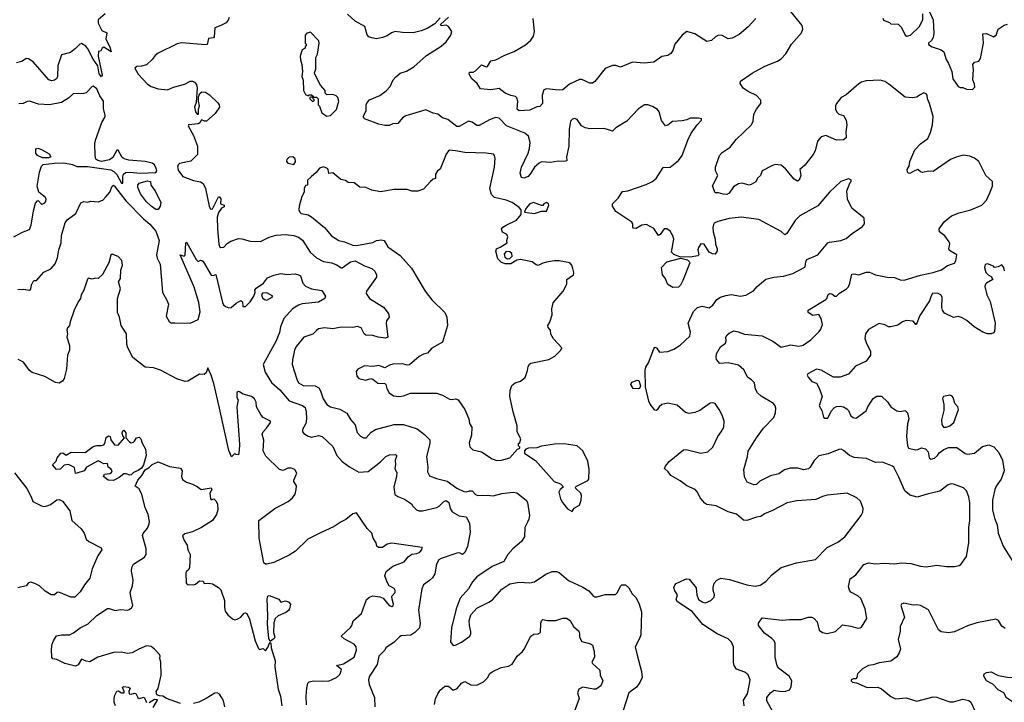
# Model space of a CAD drawing. Extents: x 2086813 to 2278017, y 548126 to 753336.
# Tile 163 of 256: x 2130411 to 2138757, y 638634 to 644415. Entities that reach past the tile are written whole.
import ezdxf

# ---------------------------------------------------------------- set-up
doc = ezdxf.new("R2010")
doc.units = 0

msp = doc.modelspace()

# ---------------------------------------------------------------- linework, layer by layer
at = {"layer": '0CON10XD'}
for points in [[(2131135, 644463.8), (2131075.8, 644414.2), (2131077.1, 644385), (2131107.1, 644325), (2131148.6, 644305), (2131141.6, 644251.6), (2131175.4, 644185), (2131187, 644143), (2131125, 644182.5), (2131110, 644175), (2131098.3, 644151.7), (2131080, 644145), (2131077.5, 644105), (2131111.2, 643945), (2131105, 643931.2), (2131085, 643956.7), (2131073.6, 644023.6), (2131035, 644081.9), (2130989.8, 644169.7), (2130972.2, 644192.2), (2130935, 644212.9), (2130921.5, 644208.5), (2130885, 644171.1), (2130841.4, 644138.6), (2130765, 644118.8), (2130735.6, 644025), (2130732.5, 643935), (2130724, 643915), (2130705, 643901.9), (2130685, 643898.1), (2130657, 643907), (2130525, 644057.5), (2130485, 644083.8), (2130465, 644086.2), (2130428.3, 644061.7), (2130385, 644049.2)], [(2133975, 644431.2), (2133930.3, 644379.7), (2133865, 644340), (2133815, 644320), (2133745.8, 644304.2), (2133655, 644306.2), (2133594.2, 644315.8), (2133562.5, 644305), (2133525, 644277.5), (2133485, 644263.8), (2133435, 644254), (2133395, 644261.2), (2133371.2, 644271.2), (2133355, 644287.5), (2133337.7, 644357.7), (2133255, 644401.4), (2133190.8, 644460.8)], [(2136550.5, 638605), (2136547.2, 638652.8), (2136578.9, 638705), (2136594.4, 638775.6), (2136602.5, 638825), (2136585.5, 638865.5), (2136557.9, 638887.9), (2136486.2, 638915), (2136467.1, 638945), (2136460.6, 638975), (2136461.2, 639105), (2136445, 639141.9), (2136415, 639171.4), (2136322.6, 639212.6), (2136201.5, 639291.5), (2136111.7, 639401.7), (2135986.7, 639485), (2135976.2, 639505), (2135986.7, 639545), (2135965, 639577.5), (2135956, 639605), (2135963, 639627), (2135975, 639638.8), (2136050, 639675), (2136065, 639680), (2136085, 639676.7), (2136143.6, 639603.6), (2136151.2, 639545), (2136163.8, 639505), (2136200.9, 639480.9), (2136225, 639476), (2136270, 639495), (2136298.8, 639525), (2136301.2, 639545), (2136288.8, 639585), (2136288.8, 639605), (2136298.3, 639641.7), (2136320.5, 639669.5), (2136355, 639686.2), (2136426.4, 639673.6), (2136575, 639629.2), (2136645, 639617.5), (2136687.5, 639625), (2136735, 639656), (2136786.4, 639713.6), (2136865, 639776), (2136995, 639814), (2137155.9, 639844.1), (2137255, 639944), (2137345, 639990.6), (2137405.5, 640034.5), (2137544, 640215), (2137556.2, 640245), (2137560, 640275), (2137537.9, 640337.9), (2137505.5, 640365.5), (2137425, 640403.8), (2137255, 640388), (2137215, 640377.5), (2137158.1, 640351.9), (2136999.3, 640340.7), (2136915, 640323.8), (2136791.2, 640258.8), (2136725, 640231.2), (2136693.2, 640206.8), (2136655, 640201.1), (2136575, 640173.8), (2136545, 640175.6), (2136487.8, 640227.8), (2136416, 640246), (2136315, 640298.8), (2136235, 640310), (2136219.3, 640319.3), (2136177.5, 640365), (2136156.7, 640415), (2136136.7, 640435), (2136065, 640466.2), (2136008.7, 640508.7), (2135930, 640555), (2135907, 640587), (2135876, 640615), (2135884, 640635), (2135917.3, 640672.7), (2136038.3, 640771.7), (2136060, 640775), (2136184.5, 640744.5), (2136244.3, 640755.7), (2136285, 640793.8), (2136327.5, 640885), (2136358, 640925), (2136378.8, 640965), (2136381.2, 641015), (2136366.2, 641065), (2136341.2, 641115), (2136305, 641163.3), (2136285, 641171.2), (2136265, 641168.8), (2136175, 641104.3), (2136135, 641087.1), (2136085, 641078.6), (2136055, 641087.1), (2135985, 641149.5), (2135905, 641167.1), (2135855, 641156.9), (2135832.4, 641137.6), (2135815, 641110), (2135805, 641104.2), (2135795, 641107.1), (2135755, 641158), (2135743.4, 641183.4), (2135716.7, 641305), (2135713.1, 641446.9), (2135717.9, 641472.1), (2135740.3, 641509.7), (2135785, 641628.8), (2135795, 641641.2), (2135810, 641635), (2135835, 641600), (2135904.2, 641604.2), (2135955.5, 641624.5), (2136010.6, 641659.4), (2136090, 641735), (2136097.7, 641767.7), (2136078, 641845), (2136121.2, 641945), (2136155, 641978.8), (2136195, 641988.8), (2136255, 641974.2), (2136285, 641996), (2136320, 642045), (2136351.2, 642065), (2136395, 642080.6), (2136445, 642088.6), (2136517.1, 642072.9), (2136565, 642081.2), (2136632.3, 642117.7), (2136661.2, 642155), (2136735, 642216.2), (2136804.1, 642235.9), (2136885.9, 642244.1), (2136963.6, 642266.4), (2137065, 642320), (2137070, 642325), (2137073.3, 642365), (2137083.3, 642385), (2137176, 642425), (2137261.2, 642525), (2137275, 642532), (2137370, 642545), (2137415, 642561.2), (2137465.9, 642604.1), (2137556.1, 642663.9), (2137572.5, 642685), (2137567.5, 642735), (2137465, 642820), (2137427.5, 642895), (2137422.5, 642965), (2137450, 643035), (2137460, 643045), (2137458.3, 643058.3), (2137435, 643067.5), (2137372.5, 643045), (2137276.1, 642953.9), (2137175, 642838), (2137023.3, 642755), (2136983.3, 642715), (2136912.5, 642605), (2136897, 642593), (2136865, 642621.2), (2136675, 642723.8), (2136525, 642742.9), (2136425, 642731.1), (2136330, 642705), (2136298.9, 642691.1), (2136290.6, 642679.4), (2136285.5, 642655), (2136288.7, 642618.7), (2136306.2, 642555), (2136308, 642515), (2136322.5, 642475), (2136321.7, 642458.3), (2136305, 642430), (2136283, 642433), (2136256.4, 642446.4), (2136213, 642513), (2136185, 642517.5), (2136164, 642485), (2136160, 642465), (2136167.5, 642425), (2136160, 642415), (2136095, 642403.3), (2136007, 642407), (2135956.6, 642426.6), (2135936, 642445), (2135954.5, 642555), (2135947.5, 642585), (2135923.8, 642623.8), (2135895, 642644.4), (2135875, 642644.3), (2135840.8, 642595), (2135825, 642588), (2135785, 642646), (2135725, 642679.4), (2135684.5, 642675.5), (2135635, 642645.8), (2135615, 642648.8), (2135609.2, 642659.2), (2135609.4, 642685), (2135600.9, 642700.9), (2135465, 642791.2), (2135436.7, 642835), (2135436.7, 642855), (2135483.8, 642905), (2135520.9, 642959.1), (2135565, 642965.8), (2135720.9, 643019.1), (2135768.7, 643041.3), (2135805, 643068.8), (2135865, 643164), (2135925, 643166.2), (2135995, 643222), (2136025.7, 643265), (2136074.2, 643395.8), (2136103.3, 643455), (2136153.9, 643526.1), (2136190, 643565), (2136190, 643575), (2136165, 643582.5), (2136095, 643582.5), (2136065, 643567.5), (2136025, 643557.5), (2135945, 643552.5), (2135905, 643522.5), (2135885, 643517.5), (2135850.5, 643560.5), (2135830, 643635), (2135817.5, 643655), (2135775, 643680), (2135735, 643693.3), (2135706.4, 643693.6), (2135655, 643660), (2135557.5, 643555), (2135465, 643500), (2135435, 643470), (2135409.2, 643479.2), (2135365, 643493.3), (2135245, 643490), (2135205, 643498.8), (2135173.3, 643515), (2135135, 643570), (2135115, 643578.8), (2135096.4, 643573.6), (2135080, 643555), (2135068.8, 643485), (2135066, 643345), (2135046.7, 643255), (2135049.3, 643220.7), (2135025, 643214.2), (2134975, 643217.5), (2134912.9, 643207.1), (2134835, 643210), (2134815, 643200.9), (2134775, 643167.1), (2134744.5, 643115), (2134721.5, 643088.5), (2134685, 643072), (2134665, 643080), (2134651.8, 643115), (2134665.4, 643165), (2134720, 643285), (2134732.1, 643325), (2134738.8, 643375), (2134725, 643428), (2134693.6, 643453.6), (2134537.4, 643517.4), (2134475, 643582.5), (2134445, 643585.8), (2134392.7, 643567.3), (2134305, 643519.4), (2134285, 643520), (2134245, 643547.5), (2134215, 643555.7), (2134135, 643511.9), (2134115, 643509.2), (2134039.3, 643569.3), (2133995, 643583.8), (2133955, 643614), (2133915, 643623.8), (2133855, 643651.2), (2133685, 643600.6), (2133655, 643582.9), (2133615, 643537.1), (2133575, 643534.4), (2133542.1, 643517.9), (2133505, 643517.7), (2133455, 643530.3), (2133334.2, 643575), (2133323.3, 643595), (2133346.9, 643643.1), (2133346.7, 643695), (2133355.5, 643714.5), (2133375, 643735.7), (2133465, 643772.2), (2133517.1, 643812.9), (2133550.1, 643849.9), (2133577.1, 643905), (2133598, 643932), (2133635, 643961.5), (2133690.9, 643979.1), (2133750.8, 644015), (2133858.6, 644111.4), (2133985, 644192), (2134025, 644228.8), (2134066.2, 644285), (2134073.3, 644315), (2134045, 644357.5), (2134025, 644367.5), (2133983.6, 644363.6), (2133977.5, 644375), (2134045, 644437.5)], [(2138635, 642950), (2138656.2, 643005), (2138656.7, 643045), (2138600, 643095), (2138540, 643215), (2138505, 643242.5), (2138465, 643260), (2138408.3, 643268.3), (2138348.3, 643251.7), (2138300.3, 643229.7), (2138155, 643130), (2138115, 643132.5), (2138065, 643121.2), (2138046.4, 643126.4), (2138025, 643146), (2137995, 643136.5), (2137956.7, 643113.3), (2137944.7, 643114.7), (2137935, 643124.3), (2137933.8, 643145), (2137950.5, 643175), (2137956.9, 643213.1), (2137997.3, 643312.7), (2138046.7, 643365), (2138109.8, 643410.2), (2138131.3, 643458.7), (2138147.3, 643525), (2138152.5, 643595), (2138124, 643705), (2138106.7, 643745), (2138102.5, 643775), (2138095, 643786.7), (2138075, 643796.7), (2138037.5, 643775), (2138015, 643760), (2137976.1, 643753.9), (2137915, 643758.8), (2137778.7, 643868.7), (2137745, 643891.2), (2137705, 643902), (2137585, 643896.5), (2137546.2, 643885), (2137525, 643871.9), (2137415, 643780), (2137375, 643756), (2137335.7, 643705), (2137327.1, 643685), (2137325.8, 643655), (2137339.7, 643629.7), (2137355, 643616), (2137395, 643603.3), (2137417.1, 643565), (2137422.5, 643525), (2137414.1, 643464.1), (2137416.1, 643413.9), (2137395, 643396.7), (2137335.8, 643394.2), (2137245, 643434), (2137205, 643424), (2137174.3, 643385), (2137153.1, 643305), (2137137.2, 643272.8), (2137066.2, 643183.8), (2137023.3, 643145), (2137030.9, 643095), (2137017.5, 643055), (2137005, 643048.6), (2136975, 643063.3), (2136902.8, 643152.8), (2136865, 643184.2), (2136815, 643187.5), (2136785, 643177.5), (2136705, 643133.8), (2136690, 643095), (2136665, 643073.3), (2136649.3, 643040.7), (2136611.7, 643018.3), (2136595, 643014.5), (2136535, 643030), (2136504.7, 643025.3), (2136461.5, 642998.5), (2136425.7, 642945), (2136405, 642936), (2136373.6, 642936.4), (2136335, 642948.8), (2136305, 642947.5), (2136282, 643008), (2136328.9, 643095), (2136308.4, 643135), (2136307.5, 643165), (2136343.8, 643265), (2136365, 643291.5), (2136432.5, 643335), (2136485, 643400), (2136614.5, 643525), (2136628.2, 643555), (2136633.7, 643616.3), (2136655, 643658.6), (2136693.1, 643705), (2136692.9, 643735), (2136655, 643771.8), (2136585, 643806.5), (2136544.2, 643835), (2136518.8, 643875), (2136521.2, 643895), (2136619.1, 643960.9), (2136728, 644022), (2136835.3, 644064.7), (2136865.8, 644085), (2136905, 644126.2), (2136952.6, 644207.4), (2137038, 644305), (2137048, 644335), (2137043.8, 644365), (2136945, 644487.5)], [(2137728.3, 644428.3), (2137731.7, 644411.7), (2137785, 644390), (2137795, 644380), (2137858.3, 644378.3), (2137885, 644350), (2137916.7, 644285), (2137930, 644275), (2137960.8, 644285), (2138035.6, 644355), (2138065, 644413.3), (2138066.6, 644465)], [(2138121.7, 644481.7), (2138153.2, 644413.2), (2138159.1, 644299.1), (2138154.2, 644265), (2138140.3, 644239.7), (2138113.4, 644216.6), (2138114.3, 644205), (2138145.8, 644185), (2138220.9, 644160.9), (2138244.1, 644144.1), (2138265, 644078), (2138284.6, 644044.6), (2138311.1, 643975), (2138320, 643915), (2138365, 643850), (2138382.3, 643842.3), (2138405, 643842), (2138435, 643828), (2138487, 643823), (2138506.7, 643845), (2138505, 643870), (2138490, 643905), (2138494.5, 643994.5), (2138488.8, 644035), (2138504, 644056), (2138541.2, 644065), (2138554.5, 644085.5), (2138579.4, 644215), (2138575.8, 644294.2), (2138605, 644297.5), (2138665, 644269.4), (2138687.1, 644285), (2138705, 644335.8), (2138755, 644367.5), (2138785, 644377.1)], [(2132116.8, 644366.8), (2132065.8, 644345), (2132059.5, 644270.5), (2132055, 644262.5), (2132012.5, 644255), (2132000, 644205), (2131985, 644201.2), (2131785, 644218), (2131745, 644212), (2131585, 644131.2), (2131558.3, 644111.7), (2131535, 644077.5), (2131485, 644033.3), (2131445, 644021.2), (2131405, 644020), (2131386, 644005), (2131414.2, 643955), (2131495, 643869.1), (2131525, 643850), (2131585, 643828.9), (2131665, 643822.5), (2131715, 643844.3), (2131809.7, 643870.3), (2131855, 643894.2), (2131875, 643894.3), (2131893.8, 643885), (2131910, 643865), (2131916.9, 643836.9), (2131906.5, 643715), (2131893, 643675), (2131900, 643635), (2131915, 643615.7), (2131925.5, 643614.5), (2131926.7, 643656.7), (2131934.3, 643685), (2131925.9, 643724.1), (2131927.8, 643762.2), (2131939.4, 643790.6), (2131955, 643804.5), (2131985, 643802.3), (2132019.4, 643779.4), (2132092, 643712), (2132102.9, 643695), (2132104.6, 643675), (2132069.3, 643620.7), (2131995, 643555.8), (2131976.3, 643556.3), (2131952.3, 643567.7), (2131938.1, 643541.9), (2131925, 643533.8), (2131842.5, 643525), (2131838.8, 643515), (2131883.3, 643435), (2131918.9, 643345), (2131917.9, 643272.1), (2131863.1, 643216.9), (2131765, 643197.1), (2131753.3, 643185), (2131749.5, 643165), (2131758.5, 643135), (2131795, 643086.8), (2131883.5, 643053.5), (2131942.9, 643042.9), (2131965, 643026.5), (2131986.9, 642985), (2132016.9, 642836.9), (2132025, 642816.2), (2132035, 642811.2), (2132045.5, 642814.5), (2132095, 642914), (2132105, 642914), (2132115, 642897.5), (2132113.3, 642855), (2132145.6, 642845), (2132145, 642830), (2132120.8, 642819.2), (2132095, 642783.3), (2132086.4, 642743.6), (2132086.5, 642643.5), (2132099.8, 642515), (2132105, 642495.5), (2132115, 642486), (2132140.5, 642489.5), (2132170.1, 642519.9), (2132200.3, 642539.7), (2132265, 642560.8), (2132295, 642560), (2132365, 642540.5), (2132452.9, 642537.1), (2132525, 642571.9), (2132585, 642590.8), (2132665, 642595.6), (2132736.1, 642586.1), (2132774, 642574), (2132807.9, 642547.9), (2132874.3, 642445), (2132927.8, 642397.8), (2132986.1, 642366.1), (2133055.3, 642355.3), (2133099.9, 642339.9), (2133135, 642314), (2133145, 642314), (2133215, 642364.6), (2133255, 642371.8), (2133335, 642330.9), (2133395, 642308.2), (2133420.4, 642285), (2133436.6, 642255), (2133435.8, 642234.2), (2133351.9, 642115), (2133346.9, 642095), (2133375, 642054), (2133495, 641981.2), (2133537.9, 641927.9), (2133543.1, 641896.9), (2133521.2, 641865), (2133518, 641845), (2133532.5, 641727.5), (2133513.1, 641716.9), (2133450, 641725), (2133405, 641740), (2133345, 641742.5), (2133331.1, 641755), (2133305.8, 641805), (2133275.6, 641815.6), (2133235, 641807.1), (2133135, 641810), (2133064.4, 641795.6), (2132994.5, 641805.5), (2132945, 641797.1), (2132927.4, 641782.6), (2132895, 641752.2), (2132820, 641725), (2132755, 641648), (2132739.4, 641615), (2132722.2, 641535), (2132720, 641495), (2132759.4, 641369.4), (2132775, 641339.2), (2132815, 641317.8), (2132915, 641313.2), (2132946.7, 641296.7), (2132962.1, 641272.1), (2132984, 641204), (2133015, 641156), (2133045, 641135.8), (2133125.4, 641115.4), (2133185, 641082), (2133215, 641028), (2133255, 640983.3), (2133270.3, 640920.3), (2133298.7, 640888.7), (2133325, 640872.5), (2133347.6, 640872.4), (2133389.3, 640920.7), (2133427, 640943), (2133585, 640985.4), (2133663.4, 640986.6), (2133780.6, 640950.6), (2133843.3, 640903.3), (2133887.5, 640857.5), (2133887.5, 640825), (2133857.9, 640715), (2133870, 640625), (2133868.1, 640585), (2133885, 640552.5), (2133945, 640528.5), (2134035, 640507.5), (2134115, 640447.1), (2134175, 640419.4), (2134195, 640416.7), (2134225, 640425.5), (2134245, 640424.5), (2134275, 640394.3), (2134295, 640384.4), (2134375, 640388.1), (2134425, 640382.5), (2134497.2, 640402.8), (2134595, 640412.5), (2134625, 640407.8), (2134703.8, 640345), (2134714.2, 640325), (2134730.9, 640215), (2134727.8, 640185), (2134715, 640160), (2134691.4, 640115), (2134690.8, 640035), (2134665.8, 639995), (2134590.8, 639935), (2134549.2, 639885), (2134513.4, 639826.6), (2134415, 639784.4), (2134284.6, 639695.4), (2134248, 639655), (2134215.8, 639594.2), (2134143.8, 639515), (2134110, 639425), (2134070.8, 639265), (2134064, 639145), (2134085, 639113.8), (2134105, 639116.7), (2134155, 639144), (2134227.5, 639195), (2134236.2, 639215), (2134236.1, 639233.9), (2134224, 639285), (2134222, 639325), (2134234.1, 639375.9), (2134285, 639431.2), (2134388.1, 639481.9), (2134417.6, 639502.4), (2134497.2, 639592.8), (2134565, 639636.9), (2134645, 639651.9), (2134735, 639645.8), (2134775, 639654.3), (2134870.3, 639719.7), (2134925, 639741.2), (2134963, 639743), (2134983.6, 639733.6), (2135062.5, 639665), (2135185, 639609.2), (2135235, 639577.5), (2135267.9, 639537.9), (2135285, 639527.5), (2135305, 639525.8), (2135375, 639547.5), (2135461.7, 639548.3), (2135477, 639563), (2135503, 639617), (2135515, 639630), (2135545, 639630), (2135573, 639603), (2135603.9, 639553.9), (2135635, 639520), (2135662.2, 639465), (2135680.3, 639400.3), (2135675.7, 639205), (2135665.7, 639175), (2135627.5, 639105), (2135644.4, 639034.4), (2135682.5, 638895), (2135688, 638845), (2135668.3, 638801.7), (2135639.1, 638760.9), (2135575, 638713.3), (2135526.2, 638565)], [(2132185.6, 644435), (2132179.1, 644410.9), (2132160.8, 644389.2), (2132116.8, 644366.8)], [(2136652, 644425), (2136585.4, 644354.6), (2136509.8, 644290.2), (2136449.5, 644259.5), (2136415, 644254.3), (2136365, 644280.6), (2136335, 644282.9), (2136309.7, 644270.3), (2136275, 644238), (2136235, 644230), (2136135, 644294.3), (2136065, 644316.2), (2136026.7, 644285), (2135965, 644206.7), (2135946.9, 644155), (2135930.7, 644129.3), (2135905, 644112), (2135855, 644104.2), (2135785, 644055.5), (2135705, 644046.5), (2135605, 644054.3), (2135505, 644014.3), (2135465, 644027.5), (2135435, 644028.6), (2135375, 644002), (2135285, 643891.2), (2135265, 643876.2), (2135245, 643876.2), (2135175, 643907.5), (2135155, 643910), (2135070.3, 643869.7), (2135015, 643822), (2134985, 643818), (2134952.5, 643822.5), (2134875, 643828.6), (2134855, 643821.2), (2134839.2, 643775), (2134841.2, 643705), (2134820.7, 643679.3), (2134793.6, 643676.4), (2134735, 643650), (2134645, 643642.5), (2134627, 643657), (2134632.2, 643725), (2134625, 643753.3), (2134615, 643766), (2134575, 643771.9), (2134525, 643793.3), (2134475, 643833.3), (2134405, 643822.5), (2134318.3, 643828.3), (2134288.8, 643875), (2134243.8, 643915), (2134220, 643955), (2134225, 643970), (2134255, 643970), (2134275, 643981.2), (2134325, 644032), (2134365, 644015.7), (2134375, 644019.2), (2134405, 644067.5), (2134447.5, 644075), (2134522.5, 644115), (2134601.2, 644145), (2134697.2, 644202.8), (2134745, 644242.5), (2134767.1, 644275), (2134775.6, 644314.4), (2134764.2, 644425.8)], [(2133015, 643597.5), (2133045, 643602.5), (2133096.2, 643655), (2133116.1, 643726.1), (2133107.5, 643755), (2133095, 643770), (2133065, 643782.5), (2133015, 643780), (2133001.7, 643791.7), (2133000, 643815), (2132959.5, 643859.5), (2132912.5, 643955), (2132910, 643965), (2132922.5, 643995), (2132920, 644095), (2132936.4, 644123.6), (2132950, 644215), (2132946.4, 644236.4), (2132875, 644310), (2132845, 644300), (2132830, 644285), (2132830, 644215), (2132838.3, 644208.3), (2132840, 644195), (2132831.7, 644188.3), (2132830, 644175), (2132805, 644160), (2132788.8, 644105), (2132790, 644075), (2132802.5, 644035), (2132807.5, 643975), (2132802.5, 643935), (2132813.6, 643903.6), (2132816.2, 643815), (2132835, 643782.5), (2132855, 643770), (2132865, 643780), (2132885, 643780), (2132898.3, 643768.3), (2132900, 643760), (2132875, 643760), (2132870, 643755), (2132870, 643745), (2132891.7, 643721.7), (2132910, 643735), (2132900, 643745), (2132900, 643760), (2132928.3, 643758.3), (2132940, 643745), (2132940, 643695), (2132951.7, 643681.7), (2132972.5, 643625), (2133015, 643597.5)], [(2130362.7, 642577.3), (2130434.4, 642615.6), (2130495, 642638.8), (2130509.1, 642675), (2130526.9, 642795), (2130545, 642862.5), (2130565, 642882.5), (2130571.7, 642881.7), (2130595, 642852.5), (2130603, 642853), (2130625, 642863.3), (2130633.3, 642875), (2130636.2, 642895), (2130628.8, 642908.8), (2130573.9, 642953.9), (2130560, 643005), (2130578.5, 643125), (2130595.3, 643174.7), (2130610.3, 643189.7), (2130705, 643200.6), (2130785, 643202), (2130859.7, 643189.7), (2130895, 643173.1), (2130985, 643170.8), (2131185, 643142.5), (2131208.9, 643128.9), (2131233.3, 643103.3), (2131275, 643030), (2131285, 643030), (2131284.4, 643085), (2131292.1, 643107.9), (2131309.1, 643120.8), (2131342.9, 643122.9), (2131435, 643114.4), (2131565, 643120.7), (2131573.2, 643135), (2131568.6, 643155), (2131552.8, 643185), (2131535, 643200.6), (2131476.1, 643213.9), (2131335, 643226.4), (2131296, 643236), (2131279.1, 643249.1), (2131245, 643310), (2131235, 643310), (2131201.4, 643248.6), (2131171.7, 643228.3), (2131104.7, 643214.7), (2131072.4, 643222.4), (2131055.8, 643235), (2131050, 643265), (2131049.2, 643365), (2131054.2, 643395), (2131106.8, 643543.2), (2131135, 643591.2), (2131137.1, 643605), (2131122.6, 643662.6), (2131121.4, 643725), (2131091.2, 643771.2), (2131065, 643829.5), (2131035, 643852.5), (2131025, 643850), (2130974.2, 643795.8), (2130955, 643790), (2130865, 643788), (2130825, 643750.8), (2130765, 643714.3), (2130665, 643692.7), (2130570.7, 643700.7), (2130495, 643725.6), (2130475, 643723.1), (2130440, 643705), (2130405, 643702.1)], [(2130655, 643244.3), (2130604.5, 643244.5), (2130562.5, 643265), (2130546.9, 643285), (2130548, 643322), (2130564, 643326), (2130595, 643315.8), (2130660.5, 643280.5), (2130676, 643255), (2130655, 643244.3)], [(2134455, 640681.2), (2134495, 640683.3), (2134566.1, 640703.9), (2134631.7, 640778.3), (2134650, 640785), (2134650, 640795), (2134640, 640805), (2134640, 640825), (2134650, 640835), (2134657.5, 640865), (2134627.5, 640925), (2134626.7, 640975), (2134593.8, 641095), (2134566.7, 641225), (2134567.5, 641275), (2134583.9, 641316.1), (2134611.7, 641338.3), (2134655.9, 641354.1), (2134696.4, 641383.6), (2134716.7, 641445), (2134720.7, 641479.3), (2134731.7, 641498.3), (2134745, 641506.2), (2134895, 641536.2), (2134946.7, 641565), (2134996.7, 641615), (2135007.5, 641635), (2134935, 641713.3), (2134913, 641753), (2134910, 641785), (2134889.3, 641809.3), (2134886.7, 641825), (2134905.8, 641854.2), (2134923.8, 641915), (2134920.8, 641965), (2134934, 642016), (2135018.8, 642115), (2135048.8, 642175), (2135048.8, 642215), (2135106, 642255), (2135109.2, 642275), (2135100.7, 642309.3), (2135092, 642335), (2135075, 642355.8), (2134985, 642371.9), (2134945, 642374), (2134875, 642360.6), (2134846.5, 642353.5), (2134805, 642332), (2134787.7, 642337.7), (2134754.1, 642364.1), (2134655, 642383.3), (2134625, 642377.5), (2134575, 642346.7), (2134525, 642347.5), (2134495, 642360), (2134465, 642390), (2134447.5, 642455), (2134452.5, 642475), (2134485, 642487.5), (2134542.5, 642525), (2134541.2, 642545), (2134550, 642575), (2134540.8, 642595), (2134504.4, 642615), (2134495.7, 642645), (2134505, 642658), (2134534.5, 642675.5), (2134622.7, 642717.3), (2134662.5, 642765), (2134662.5, 642805), (2134645.8, 642825.8), (2134586.4, 642866.4), (2134535, 642885.7), (2134435, 642909.2), (2134409.2, 642935), (2134397.1, 642985), (2134434.3, 643165.7), (2134441.7, 643241.7), (2134436.7, 643265), (2134425.9, 643275.9), (2134364.1, 643285.9), (2134185, 643289.4), (2134105, 643305.8), (2134055, 643308.8), (2134045, 643303.3), (2134025.8, 643275), (2133975, 643150), (2133952.5, 643135), (2133935, 643107.5), (2133935, 643070), (2133916.4, 643063.6), (2133894.3, 643045.7), (2133835, 642980), (2133785, 642962), (2133734.1, 642964.1), (2133695, 642976.2), (2133655, 642978), (2133585, 642976.2), (2133468.3, 642958.3), (2133395, 642972), (2133345, 642993.8), (2133295, 642997.5), (2133245, 643033.3), (2133195, 643037.5), (2133173.9, 643053.9), (2133132.3, 643062.3), (2133066.8, 643116.8), (2133032.5, 643112.5), (2133026.2, 643145), (2133018.8, 643155), (2132985, 643170), (2132952.7, 643157.3), (2132925, 643120), (2132882.5, 643085), (2132850, 643055), (2132850, 643015), (2132835, 643010), (2132822.5, 642985), (2132822.5, 642955), (2132801.3, 642918.7), (2132779.2, 642835), (2132777.8, 642805), (2132785.6, 642785.6), (2132797.5, 642775), (2132855, 642762.9), (2132885.6, 642745.6), (2132995.7, 642655), (2133054.2, 642585), (2133115, 642544.4), (2133165, 642533.1), (2133235, 642504.5), (2133265, 642501.5), (2133405, 642529.2), (2133435, 642545.7), (2133475, 642549.4), (2133501.2, 642545), (2133531.7, 642491.7), (2133637, 642417), (2133731.9, 642311.9), (2133848.8, 642115), (2133903.3, 642043.3), (2134013.3, 641935), (2134032.5, 641895), (2134037.1, 641825), (2133995.9, 641684.1), (2133905, 641632), (2133868.7, 641591.3), (2133835, 641583.1), (2133798.3, 641561.7), (2133715, 641491.9), (2133695, 641490), (2133655, 641500.6), (2133573.2, 641496.8), (2133545, 641489.2), (2133505, 641467.5), (2133455, 641485.7), (2133405, 641477.1), (2133335, 641483.8), (2133277.5, 641455), (2133262.5, 641435), (2133268.8, 641395), (2133286.1, 641376.1), (2133345, 641362.9), (2133387.7, 641377.7), (2133405, 641371.2), (2133447.5, 641337.5), (2133505, 641334), (2133514, 641325), (2133522.1, 641292.1), (2133544.2, 641254.2), (2133579.5, 641229.5), (2133625, 641224.2), (2133665, 641230.8), (2133725, 641251.4), (2133765, 641251.4), (2133945, 641251.9), (2133995, 641235.7), (2134055, 641200.8), (2134075, 641198), (2134105, 641204), (2134128.8, 641195), (2134184.2, 641114.2), (2134217.5, 641035), (2134224.5, 640995), (2134243, 640963), (2134241.4, 640895), (2134221.7, 640831.7), (2134226.4, 640796.4), (2134252.3, 640772.3), (2134324.3, 640754.3), (2134415, 640696), (2134455, 640681.2)], [(2132735, 643187.5), (2132748.3, 643211.7), (2132746.1, 643236.1), (2132725, 643252.5), (2132695, 643250), (2132675, 643230), (2132673, 643213), (2132685, 643200), (2132735, 643187.5)], [(2131585, 642807.5), (2131565, 642808.8), (2131525, 642836.7), (2131485, 642873.8), (2131435, 642939.5), (2131412.7, 642995), (2131413.6, 643015), (2131425, 643030.5), (2131495, 643050.3), (2131520, 643045), (2131523.5, 643013.5), (2131560, 642965), (2131606.4, 642866.4), (2131601.2, 642835), (2131585, 642807.5)], [(2130395, 642130), (2130443.9, 642133.9), (2130495, 642123.3), (2130505, 642133.3), (2130511.1, 642168.9), (2130525, 642196.7), (2130535, 642206.7), (2130555, 642206.7), (2130615, 642276), (2130674.4, 642305.6), (2130712.1, 642347.9), (2130730.7, 642399.3), (2130742.7, 642467.3), (2130762, 642525), (2130767, 642587), (2130796.7, 642695), (2130815, 642720), (2130886.9, 642775), (2130930.6, 642865), (2130955, 642876.1), (2130985, 642870.9), (2131015, 642878.6), (2131075, 642871.2), (2131115, 642886), (2131141.4, 642915), (2131174.4, 642955), (2131195, 643006.2), (2131205, 643012.5), (2131215, 643006.5), (2131310.2, 642880.2), (2131459.4, 642729.4), (2131514.4, 642684.4), (2131564.7, 642625), (2131593.1, 642545), (2131570.8, 642425), (2131577.5, 642395), (2131602, 642345), (2131620.6, 642105), (2131655.8, 642045), (2131671.4, 642005), (2131654, 641905), (2131678.3, 641858.3), (2131695, 641848.8), (2131726.4, 641846.4), (2131855, 641846.2), (2131923.2, 641876.8), (2131939.8, 641940.2), (2131930.1, 642020.1), (2131890.7, 642150.7), (2131770, 642425), (2131805, 642413.3), (2131815, 642420), (2131820, 642525), (2131825, 642530), (2131907.5, 642385), (2131925, 642367.5), (2131945, 642377.5), (2131955, 642376.7), (2131965, 642366.7), (2132035, 642252.5), (2132051.7, 642248.3), (2132075, 642257.5), (2132131.2, 642021.2), (2132139.9, 641999.9), (2132155, 641985.8), (2132185, 641973.8), (2132202.6, 641977.4), (2132245, 642014), (2132285, 642036.7), (2132300, 642025), (2132302.5, 641985), (2132325, 641987.5), (2132365, 642026.2), (2132397.1, 642075), (2132405.8, 642105), (2132404.2, 642125.8), (2132415, 642142.5), (2132477.5, 642185), (2132512.1, 642227.9), (2132565, 642251.2), (2132625, 642265.8), (2132675, 642256.4), (2132745, 642261.5), (2132775.3, 642255.3), (2132790.8, 642245), (2132811.1, 642185), (2132835, 642157.5), (2132885, 642134.4), (2132971.9, 642121.9), (2133003.3, 642075), (2132996.7, 642055), (2132945, 642022.2), (2132805, 642009.1), (2132775, 641998.6), (2132724.4, 641965), (2132650.5, 641885), (2132621.8, 641815), (2132613, 641767), (2132585.3, 641694.7), (2132475.8, 641495), (2132490.9, 641430.9), (2132545, 641342.5), (2132615, 641280.6), (2132695, 641188.5), (2132808, 641148), (2132831.2, 641131.2), (2132840.4, 641095), (2132843.5, 641035), (2132835.6, 640995), (2132808.6, 640945), (2132809.2, 640925), (2132819.7, 640909.7), (2132855, 640887.5), (2132885, 640880), (2132945, 640894.3), (2132975, 640885.7), (2133065, 640800), (2133099.4, 640725), (2133143.4, 640673.4), (2133206.8, 640626.8), (2133285, 640584.4), (2133365, 640589.1), (2133468.8, 640671.2), (2133515, 640715.8), (2133545, 640730.8), (2133595, 640732.5), (2133605, 640727.5), (2133606.2, 640715), (2133593.3, 640685), (2133597.5, 640645), (2133590, 640615), (2133606.9, 640576.9), (2133605, 640550)], [(2136794.4, 638554.4), (2136743.8, 638645), (2136743.3, 638675), (2136774.2, 638715), (2136805, 638735.6), (2136865, 638724.4), (2136905, 638728.9), (2136935, 638740.8), (2136950.6, 638765), (2136955.6, 638815), (2136931.9, 638855), (2136844.1, 638924.1), (2136832, 638942), (2136814.5, 639015.5), (2136815.7, 639135), (2136805.7, 639155), (2136785, 639172.9), (2136725, 639218.8), (2136673.8, 639285), (2136673.8, 639305), (2136705, 639350), (2136875, 639329.5), (2136935, 639336.5), (2137035, 639334.4), (2137095, 639354.4), (2137125, 639354.4), (2137146, 639345), (2137170.8, 639315), (2137188.8, 639245), (2137215, 639226), (2137255, 639215.8), (2137325.7, 639234.3), (2137385, 639291.2), (2137455, 639280), (2137515, 639262.5), (2137535, 639263.3), (2137545, 639270), (2137592.5, 639345), (2137577.5, 639425), (2137541.7, 639511.7), (2137515, 639535.6), (2137455, 639567.1), (2137443.6, 639585), (2137437.5, 639615), (2137450.2, 639679.8), (2137497.2, 639712.8), (2137533, 639757), (2137565, 639800), (2137605, 639814.4), (2137665, 639806.5), (2137735, 639813.3), (2137825, 639807.1), (2137885, 639814.2), (2137965, 639809.4), (2138045, 639785.7), (2138095, 639780), (2138185, 639794.4), (2138265.9, 639784.1), (2138333.9, 639783.9), (2138375, 639791.2), (2138389.5, 639800.5), (2138435, 639867.5), (2138455.6, 639985), (2138456.9, 640115), (2138464.3, 640175), (2138463.2, 640323.2), (2138457.1, 640375), (2138435.8, 640425), (2138409.8, 640449.8), (2138325, 640482.5), (2138305, 640484.3), (2138282, 640475), (2138209.2, 640420.8), (2138104, 640396), (2138017.4, 640372.6), (2137955, 640388), (2137913.8, 640425), (2137861.4, 640541.4), (2137819.2, 640625), (2137808, 640635), (2137725, 640667.5), (2137665, 640663.8), (2137587.6, 640697.6), (2137485, 640707.8), (2137444.2, 640725), (2137395, 640767.1), (2137375, 640777.1), (2137354.5, 640775.5), (2137265, 640739.1), (2137185, 640722), (2137145, 640682.5), (2137111.5, 640625), (2137097.6, 640612.4), (2137055, 640603.3), (2137005.7, 640615.7), (2136941.7, 640618.3), (2136895, 640603.8), (2136845, 640570), (2136775, 640551.9), (2136685, 640505.6), (2136655, 640479.2), (2136635, 640476), (2136577, 640497), (2136553.3, 640543.3), (2136550, 640605), (2136581.2, 640715), (2136585, 640760), (2136656.7, 640875), (2136716.7, 640955), (2136804.2, 641045), (2136818.1, 641085), (2136820.8, 641125), (2136815.6, 641145.6), (2136801.2, 641165), (2136695, 641226.7), (2136664.4, 641255), (2136646.7, 641285), (2136638.9, 641338.9), (2136615, 641366), (2136583.8, 641385), (2136549.1, 641449.1), (2136505, 641490), (2136415, 641510), (2136345, 641503.8), (2136318.3, 641538.3), (2136313.3, 641555), (2136316.7, 641585), (2136352.5, 641645), (2136394.2, 641675.8), (2136400, 641695), (2136397.5, 641725), (2136408.6, 641745), (2136425, 641760), (2136465, 641780), (2136502.1, 641772.1), (2136555, 641750.6), (2136705, 641738.6), (2136795, 641692.9), (2136865, 641642.5), (2136945, 641660.4), (2137015, 641649.1), (2137052.4, 641657.6), (2137118.1, 641705), (2137187.1, 641775), (2137202.9, 641795), (2137216.2, 641835), (2137204.4, 641885), (2137185, 641918), (2137135, 641909.2), (2137093.3, 641935), (2137094, 641955), (2137243.3, 642045), (2137252.7, 642055), (2137263.6, 642086.4), (2137274.6, 642095.4), (2137294.4, 642094.4), (2137320, 642075), (2137335, 642074.3), (2137361.1, 642098.9), (2137420, 642135), (2137436, 642154), (2137447.4, 642182.6), (2137465, 642258.8), (2137485, 642262), (2137525, 642254), (2137562.7, 642267.3), (2137585, 642276.7), (2137615, 642276.9), (2137665.7, 642255.7), (2137765, 642235.7), (2137825, 642232.5), (2137873, 642213), (2137908.3, 642208.3), (2138047.4, 642252.6), (2138155, 642274.3), (2138225, 642297.5), (2138275, 642332.9), (2138335, 642354.2), (2138347, 642373), (2138353.8, 642425), (2138291.2, 642461.2), (2138286, 642475), (2138294.3, 642515), (2138290, 642535), (2138253.2, 642583.2), (2138207.7, 642617.7), (2138203.8, 642645), (2138245.8, 642704.2), (2138310, 642755), (2138375, 642780.8), (2138472.5, 642805), (2138566.2, 642845), (2138605, 642886.7), (2138635, 642950)], [(2134775, 642773.8), (2134833, 642793), (2134875.8, 642794.2), (2134896.7, 642845), (2134892.5, 642855), (2134875, 642866.2), (2134855, 642856.7), (2134845, 642842.5), (2134835, 642842.5), (2134765, 642866.7), (2134735, 642856.7), (2134702.5, 642815), (2134690, 642785), (2134775, 642773.8)], [(2134545, 642391.2), (2134565, 642393.8), (2134586.2, 642413.8), (2134583.6, 642433.6), (2134565, 642448), (2134535, 642452.5), (2134518.8, 642431.2), (2134524.2, 642404.2), (2134545, 642391.2)], [(2132842.7, 638612.7), (2132839.2, 638685), (2132844.2, 638755), (2132854.4, 638795.6), (2132865, 638806), (2132903, 638817), (2132975, 638811.9), (2133034.3, 638815.7), (2133096.4, 638843.6), (2133125, 638868.8), (2133140, 638905), (2133135.9, 638915.9), (2133097.5, 638945), (2133155, 638960.5), (2133245, 639015.6), (2133264.6, 639075), (2133263.9, 639105), (2133245, 639127.6), (2133161.8, 639171.8), (2133136.2, 639195), (2133215, 639266.7), (2133226.2, 639285), (2133236.7, 639325), (2133308, 639385), (2133352, 639505), (2133375, 639524), (2133405, 639534.3), (2133465, 639527.5), (2133492, 639515), (2133543.6, 639455), (2133565, 639445.5), (2133577.4, 639452.6), (2133580.4, 639465), (2133567.3, 639507.3), (2133565.8, 639534.2), (2133595, 639563.3), (2133595, 639580), (2133585, 639596.7), (2133541.5, 639621.5), (2133525, 639651.2), (2133506.7, 639705), (2133518, 639742), (2133573.1, 639786.9), (2133668.8, 639825), (2133702.5, 639865), (2133735, 639889.4), (2133776.7, 639895), (2133801.4, 639905), (2133818.5, 639925), (2133822.5, 639945), (2133565, 639980.4), (2133525.9, 639974.1), (2133485, 639943.8), (2133451.2, 639945), (2133439.2, 639955), (2133434, 639985), (2133408, 640025), (2133395, 640066.7), (2133356.7, 640105), (2133265, 640237.5), (2133235, 640228.8), (2133175, 640181.2), (2133135, 640163.3), (2133075.9, 640124.1), (2132955, 640066.7), (2132854.2, 640015.8), (2132748.8, 639915), (2132695, 639880), (2132565, 639818), (2132505, 639803.5), (2132495, 639803.5), (2132481.8, 639815), (2132440.5, 640025), (2132437.5, 640175), (2132572.5, 640275), (2132685.7, 640334.3), (2132723.3, 640365), (2132745, 640397.5), (2132756, 640435), (2132756.1, 640466.1), (2132734.1, 640504.1), (2132733.8, 640515), (2132761.4, 640575), (2132744, 640605), (2132715, 640617.3), (2132682.8, 640617.2), (2132645, 640598), (2132612.5, 640605), (2132498.9, 640718.9), (2132475.7, 640765), (2132480.5, 640855), (2132465.6, 640905), (2132474.2, 640925), (2132504.3, 640955), (2132536, 641005), (2132536, 641015), (2132475, 641047.1), (2132457.1, 641065), (2132419.2, 641135), (2132415.7, 641175.7), (2132401.2, 641205), (2132375, 641222.5), (2132305, 641242.9), (2132275, 641264.4), (2132265, 641267.5), (2132252.6, 641257.4), (2132251.9, 641215), (2132262.3, 641195), (2132250.8, 641135), (2132273.2, 640816.8), (2132271.7, 640768.3), (2132265, 640730), (2132243, 640733), (2132235, 640740), (2132207, 640713), (2132185, 640767.5), (2132104, 641125), (2132058.1, 641335), (2132035, 641405.7), (2132005, 641466.7), (2131991.2, 641425), (2131975, 641410), (2131935, 641412.5), (2131837.5, 641355), (2131815, 641352), (2131744.4, 641374.4), (2131605, 641447.5), (2131546.6, 641466.6), (2131473.4, 641473.4), (2131371.4, 641555), (2131328.6, 641635), (2131320, 641665), (2131317.5, 641755), (2131270.8, 641825), (2131255.8, 641895), (2131240.6, 641935), (2131239.1, 642055), (2131266.9, 642135), (2131248.8, 642195), (2131265.6, 642224.4), (2131268.1, 642295), (2131283.8, 642335), (2131276.2, 642375), (2131245, 642410), (2131195, 642430), (2131185, 642420), (2131167.5, 642355), (2131112.7, 642257.3), (2131075, 642223.3), (2131055, 642226.7), (2131025, 642218.8), (2130995, 642226), (2130985, 642217.5), (2130954.4, 642125), (2130932.9, 642085), (2130926.7, 642055), (2130905.5, 642024.5), (2130873.8, 641955), (2130838, 641855), (2130833.3, 641825), (2130816.7, 641805), (2130811.2, 641785), (2130816, 641755), (2130812, 641725), (2130832.5, 641655), (2130834.3, 641615), (2130816.7, 641573.3), (2130808.9, 641455), (2130788.6, 641375), (2130773.8, 641355), (2130745, 641338), (2130715, 641342.5), (2130625, 641394.4), (2130516.9, 641426.9), (2130494, 641445), (2130467.5, 641485), (2130443.4, 641513.4), (2130397.9, 641537.9)], [(2135948.3, 642148.3), (2135905, 642172.5), (2135883.3, 642225), (2135860, 642255), (2135852.5, 642315), (2135895, 642364), (2136015, 642394.2), (2136070.7, 642380.7), (2136086.4, 642366.4), (2136090, 642355), (2136033.3, 642205), (2136013, 642167), (2135995, 642150), (2135948.3, 642148.3)], [(2138759.3, 642289.3), (2138752, 642315), (2138735, 642340), (2138705, 642323.3), (2138675, 642317.5), (2138665, 642327.5), (2138615, 642347.5), (2138595, 642342.5), (2138590, 642315), (2138600, 642275), (2138618.8, 642255), (2138645, 642240), (2138658.8, 642215), (2138606.7, 642185), (2138596.1, 642173.9), (2138592, 642155), (2138609.2, 642085), (2138637.2, 642027.2), (2138679.4, 641845), (2138673.3, 641775), (2138665, 641762.5), (2138645, 641753.3), (2138615, 641753.8), (2138575, 641768.8), (2138500, 641815), (2138438.8, 641868.8), (2138395, 641892), (2138365, 641900), (2138325, 641893.3), (2138249.4, 641929.4), (2138233.8, 641953.8), (2138227.8, 641977.8), (2138228.8, 642065), (2138218.4, 642085), (2138195, 642097.4), (2138165, 642100.2), (2138149.1, 642095), (2138135.6, 642075.6), (2138121.5, 642035), (2138040.5, 641909.5), (2138008.8, 641831.2), (2137985, 641861.2), (2137925, 641866.2), (2137893, 641857), (2137855, 641828.8), (2137795, 641812.5), (2137775, 641812.5), (2137745, 641830), (2137695, 641842.5), (2137605, 641792.5), (2137581.2, 641755), (2137574.2, 641715), (2137585, 641680), (2137622, 641605), (2137622, 641575), (2137586.7, 641523.3), (2137495, 641480), (2137435, 641412.9), (2137365, 641388.1), (2137307.9, 641387.9), (2137205, 641447.5), (2137165, 641455.8), (2137092.5, 641415), (2137086.7, 641405), (2137095, 641387.5), (2137125, 641351.2), (2137165, 641337.5), (2137188.6, 641295), (2137214.3, 641225), (2137188, 641145), (2137208.8, 641105), (2137225, 641050), (2137235, 641040), (2137255, 641040), (2137263.9, 641046.1), (2137290.3, 641099.7), (2137315, 641127.5), (2137335, 641138.6), (2137365, 641141.4), (2137395, 641135.7), (2137420.7, 641120.7), (2137436, 641105), (2137455, 641061.2), (2137475, 641046.7), (2137495, 641040), (2137505, 641043.3), (2137585, 641102.5), (2137598.8, 641135), (2137645, 641207.1), (2137675, 641225.6), (2137715.4, 641225.4), (2137767.4, 641177.4), (2137795, 641136), (2137845, 641101.2), (2137875, 641098), (2137915, 641104.2), (2137936.3, 641086.3), (2137948.1, 641035), (2137936.6, 640993.4), (2137926.9, 640885), (2137935, 640810), (2137945, 640787.5), (2138005, 640772), (2138025, 640774), (2138055, 640788.8), (2138089.5, 640779.5), (2138111.2, 640755), (2138121.2, 640705), (2138133.6, 640693.6), (2138165, 640702.9), (2138189.2, 640725), (2138205, 640746), (2138245, 640776), (2138285, 640792.9), (2138355, 640793.3), (2138425, 640741.9), (2138445.5, 640734.5), (2138505, 640744), (2138570.7, 640799.3), (2138625, 640814.3), (2138667.4, 640797.4), (2138709.1, 640749.1), (2138740.5, 640685), (2138754.3, 640595), (2138729.5, 640525), (2138688.5, 640465), (2138676.8, 640435), (2138656.1, 640345), (2138656.2, 640265), (2138672.7, 640192.7), (2138695, 640136.7), (2138703.8, 640065), (2138746.2, 639955), (2138832, 639822)], [(2132505, 642040.8), (2132550, 642065), (2132556.2, 642075), (2132505, 642100.9), (2132470.4, 642099.6), (2132460, 642085), (2132470, 642060), (2132485, 642044.2), (2132505, 642040.8)], [(2135655, 641287.5), (2135611.7, 641291.7), (2135592.5, 641325), (2135600, 641345), (2135645, 641362.5), (2135659.3, 641359.3), (2135673.3, 641315), (2135665, 641292.5), (2135655, 641287.5)], [(2138265, 640964), (2138295.5, 640974.5), (2138330, 641005), (2138367.5, 641115), (2138362.5, 641135), (2138336.7, 641165), (2138323.8, 641215), (2138315, 641226), (2138295, 641233.8), (2138240, 641225), (2138232, 641208), (2138243.8, 641155), (2138243.6, 641106.4), (2138224.4, 641025.6), (2138226.4, 640986.4), (2138242.5, 640965), (2138265, 640964)], [(2131205, 640513.3), (2131160, 640515), (2131122.5, 640545), (2131130, 640565), (2131175, 640572.5), (2131189.3, 640580.7), (2131196.2, 640593.8), (2131185, 640612.5), (2131160, 640625), (2131156.4, 640656.4), (2131123.3, 640653.3), (2131075, 640680), (2130977.5, 640625), (2130957.5, 640595), (2130895, 640573.3), (2130883, 640573), (2130875, 640622.5), (2130825, 640646.7), (2130788.3, 640641.7), (2130755, 640608.8), (2130723.3, 640605), (2130690, 640645), (2130720, 640675), (2130730, 640705), (2130760, 640745), (2130777, 640747), (2130805, 640727.5), (2130848.8, 640751.2), (2130965, 640749.4), (2131035, 640800), (2131065, 640808.6), (2131105, 640808), (2131124.1, 640815.9), (2131133.9, 640826.1), (2131143.5, 640876.5), (2131165, 640890), (2131178.8, 640885), (2131185, 640857.5), (2131213.6, 640813.6), (2131247, 640813), (2131300, 640875), (2131285, 640890), (2131278.8, 640915), (2131285, 640932.5), (2131295, 640940), (2131311.2, 640915), (2131310, 640875), (2131340.7, 640840.7), (2131355, 640832.5), (2131375, 640836.7), (2131385.7, 640844.3), (2131400, 640875), (2131425, 640880), (2131438, 640865), (2131449.3, 640829.3), (2131478.3, 640778.3), (2131483.3, 640725), (2131460, 640645), (2131442.9, 640617.1), (2131415, 640596.7), (2131375, 640578.8), (2131355, 640561.2), (2131345, 640558), (2131315, 640570), (2131295, 640568.6), (2131255, 640537.5), (2131205, 640513.3)], [(2135095, 640250), (2135110.7, 640279.3), (2135156.4, 640303.6), (2135171.2, 640345), (2135172, 640385), (2135166, 640405), (2135124.3, 640445), (2135120.8, 640455), (2135130, 640465), (2135227.4, 640512.6), (2135235.5, 640524.5), (2135237.1, 640605), (2135226.8, 640676.8), (2135183.3, 640765), (2135135, 640806.2), (2135025, 640823.8), (2134945, 640821.2), (2134835, 640803.3), (2134795, 640790), (2134725, 640787.5), (2134701.7, 640778.3), (2134690, 640765), (2134690, 640745), (2134700, 640735), (2134782.7, 640682.7), (2134942, 640505), (2134993.8, 640485), (2135016.2, 640465), (2135016.7, 640455), (2134991.2, 640435), (2134982, 640415), (2134995, 640357.5), (2135012, 640325), (2135055, 640272.5), (2135095, 640250)], [(2131775, 638622.7), (2131655, 638666.2), (2131625, 638686.7), (2131595, 638687.5), (2131575, 638697.5), (2131566.7, 638725), (2131585, 638750), (2131610, 638865), (2131608.8, 638975), (2131600, 639005), (2131602.5, 639025), (2131595, 639040), (2131553.3, 639083.3), (2131525, 639107.5), (2131485, 639112.5), (2131420, 639085), (2131365, 639052.5), (2131325, 639046.7), (2131275, 639058), (2131205, 639054.4), (2131074.5, 639015.5), (2131005, 638976.2), (2130975, 638981.2), (2130935, 639000), (2130907.5, 638952.5), (2130885, 638941.2), (2130795, 638962), (2130725.9, 638995.9), (2130693, 639003), (2130683, 639013), (2130680, 639085), (2130686.7, 639125), (2130696.7, 639155), (2130723.9, 639196.1), (2130765, 639206), (2130834.3, 639205.7), (2130868.3, 639221.7), (2130925, 639265.7), (2130992.2, 639297.8), (2131065, 639370), (2131155, 639427.5), (2131169.3, 639429.3), (2131220.8, 639410.8), (2131265, 639419.2), (2131325, 639414), (2131339.7, 639420.3), (2131358, 639435), (2131370, 639455), (2131357.3, 639517.3), (2131348.8, 639565), (2131368.7, 639621.3), (2131372.4, 639667.6), (2131360, 639745), (2131362, 639775), (2131375.8, 639804.2), (2131467.9, 639862.1), (2131482.5, 639885), (2131484.3, 639935), (2131452.5, 640047.5), (2131457.7, 640062.3), (2131495, 640107.5), (2131510, 640145), (2131511.2, 640165), (2131501.2, 640225), (2131473.8, 640285), (2131446.7, 640395), (2131423, 640443), (2131390, 640465), (2131413.3, 640515), (2131447.8, 640555), (2131475, 640602.2), (2131508.8, 640621.2), (2131535, 640648.8), (2131585, 640670), (2131679.8, 640629.8), (2131775.5, 640615.5), (2131789.2, 640595), (2131782.2, 640545), (2131791.5, 640521.5), (2131825, 640497.1), (2131875, 640480.8), (2131915, 640462), (2131950, 640435), (2132035, 640450), (2132040, 640435), (2132024.2, 640405.8), (2132028.3, 640358.3), (2132035, 640350), (2132057.5, 640357.5), (2132075, 640340), (2132087.5, 640315), (2132091.2, 640265), (2132078.8, 640225), (2132045, 640172.5), (2131953.3, 640115), (2131875, 640078), (2131809.8, 640060.2), (2131792.5, 640045), (2131804.1, 640004.1), (2131830.8, 639965), (2131835.8, 639925), (2131857.5, 639885), (2131851.2, 639775), (2131845, 639757.5), (2131825, 639742.5), (2131819.3, 639730.7), (2131823.1, 639643.1), (2131835, 639632), (2131881.7, 639628.3), (2131902.5, 639635), (2131935, 639662.5), (2131965, 639660), (2131975, 639640), (2132015, 639643.8), (2132045, 639636.7), (2132097.5, 639605), (2132115.9, 639585.9), (2132146.8, 639496.8), (2132145.9, 639435.9), (2132154.2, 639405), (2132174.2, 639375), (2132215, 639340), (2132235, 639333.3), (2132255, 639336.9), (2132285, 639354.3), (2132315, 639388.1), (2132325, 639392.5), (2132336.7, 639385), (2132358.5, 639338.5), (2132407.5, 639155), (2132435, 639090), (2132445, 639080), (2132475, 639090), (2132495, 639070), (2132517, 639103), (2132525, 639130), (2132535, 639140), (2132540, 639135), (2132542.5, 639095), (2132577.1, 638985), (2132573.1, 638935), (2132601.8, 638745), (2132621.4, 638685), (2132632.9, 638602.9)], [(2130367.3, 640577.3), (2130471.5, 640445), (2130509.4, 640375), (2130523.6, 640333.6), (2130595, 640297.1), (2130615, 640292.9), (2130645, 640297.1), (2130671.4, 640308.6), (2130725, 640350), (2130745, 640352), (2130775, 640337.5), (2130836.9, 640255), (2130853.9, 640173.9), (2130933, 640103), (2130958.8, 640065), (2130973.3, 640015), (2130997.5, 639995), (2131103, 639943), (2131107.5, 639925), (2131072.5, 639875), (2131026.9, 639765), (2131004.4, 639685.6), (2130960.3, 639629.7), (2130925, 639568.8), (2130877.5, 639525), (2130845, 639525.7), (2130744, 639566), (2130730, 639565), (2130707, 639543), (2130676.7, 639545), (2130625.8, 639575), (2130579.4, 639619.4), (2130540.3, 639640.3), (2130505, 639650.8), (2130486.7, 639645), (2130465, 639621.1), (2130395, 639602.9)], [(2133605, 640550), (2133583.5, 640455), (2133591.9, 640395), (2133615, 640375.7), (2133674.2, 640354.2), (2133732.5, 640315), (2133743.3, 640295), (2133774.5, 640264.5), (2133795, 640255.8), (2133825, 640254.4), (2133946.2, 640285), (2133965.8, 640295), (2134005, 640334), (2134025, 640343.8), (2134049.2, 640325), (2134060.6, 640275), (2134077.5, 640247.5), (2134135, 640214.5), (2134195, 640205.8), (2134225, 640152), (2134228.3, 640075), (2134206.6, 639953.4), (2134185, 639904), (2134165, 639886), (2134138.7, 639898.7), (2134115, 639896.5), (2133985, 639851.9), (2133965, 639840), (2133944.3, 639805), (2133928.6, 639721.4), (2133911.3, 639688.7), (2133885, 639665.8), (2133835, 639630), (2133819.4, 639595), (2133791.5, 639415), (2133805.6, 639305), (2133798.6, 639265), (2133760, 639225), (2133726.2, 639203.8), (2133645, 639195.6), (2133630.7, 639189.3), (2133585.5, 639144.5), (2133514.3, 639095.7), (2133506, 639075), (2133456.6, 639023.4), (2133441.1, 638955), (2133376.9, 638855), (2133367.5, 638825), (2133374.4, 638785), (2133419.4, 638675), (2133420, 638595)], [(2132535, 639150), (2132523.9, 639173.9), (2132512.3, 639295), (2132515.5, 639365), (2132508.7, 639511.3), (2132515, 639533.8), (2132525, 639538), (2132608.3, 639508.3), (2132625, 639483.3), (2132665, 639492.5), (2132690, 639485), (2132707.5, 639465), (2132698.8, 639425), (2132689.5, 639410.5), (2132667.5, 639395), (2132602.4, 639367.6), (2132576.3, 639343.7), (2132564, 639306), (2132561.4, 639225), (2132572.5, 639185), (2132567, 639173), (2132535, 639150)], [(2138765, 639258), (2138735, 639280), (2138707, 639327), (2138685, 639337.5), (2138523, 639307), (2138445, 639280.8), (2138335, 639229.4), (2138285, 639223.1), (2138221.7, 639231.7), (2138198.8, 639248.8), (2138115, 639416.7), (2138045, 639454), (2138015, 639459.2), (2137985, 639456.2), (2137905, 639472.9), (2137885, 639466), (2137880, 639455), (2137909.4, 639355), (2137874.3, 639275), (2137873.1, 639235), (2137858.2, 639165), (2137875.5, 639085), (2137866, 639054), (2137845, 639019.2), (2137795, 638983.1), (2137695, 638969.5), (2137645, 638950), (2137604.4, 638945.6), (2137555, 638916.7), (2137512.5, 638875), (2137507, 638843), (2137498.3, 638831.7), (2137475, 638832.5), (2137460, 638825), (2137460, 638815), (2137470, 638805), (2137505, 638800), (2137595, 638759.2), (2137685, 638762.9), (2137717.2, 638747.2), (2137794.1, 638684.1), (2137835, 638663.8), (2137925, 638671.4), (2138015, 638644.7), (2138155, 638679.2), (2138185, 638677.5), (2138213.3, 638665), (2138295, 638638), (2138325, 638639.2), (2138405, 638660), (2138455, 638650), (2138472, 638635), (2138509.5, 638555)], [(2133928.1, 638615), (2133936, 638664), (2133955, 638706.2), (2133975, 638735.8), (2134015, 638770.8), (2134045, 638770), (2134085, 638737.5), (2134118, 638752), (2134155, 638796), (2134185, 638811.2), (2134235, 638781.2), (2134285, 638780), (2134341.7, 638808.3), (2134375, 638842.5), (2134395, 638878), (2134415, 638892), (2134492.3, 638927.7), (2134555, 638940), (2134585, 638956), (2134628.6, 639025), (2134674.3, 639065), (2134688.1, 639085), (2134743.3, 639195), (2134767.7, 639212.3), (2134805.9, 639214.1), (2134826.7, 639225), (2134828, 639305), (2134833.8, 639325), (2134845, 639333.8), (2134885, 639325.8), (2134955, 639325.7), (2135015, 639345.5), (2135045, 639346.9), (2135077.9, 639327.9), (2135106.2, 639276.2), (2135149.5, 639235), (2135156.9, 639215), (2135155.6, 639185), (2135175, 639147.8), (2135250.5, 639130.5), (2135267, 639117), (2135281.2, 639065), (2135283, 639017), (2135260, 638975), (2135265, 638962.5), (2135328, 638905), (2135332.5, 638865), (2135354.3, 638815), (2135336.4, 638773.6), (2135296.7, 638745), (2135275, 638744.4), (2135185, 638762.7), (2135150.9, 638745), (2135139.6, 638715), (2135152.5, 638665), (2135096.5, 638515)], [(2138849.1, 638575), (2138827.5, 638637.5), (2138775, 638671.2), (2138753.8, 638715), (2138705, 638740.6), (2138658.6, 638788.6), (2138604.4, 638815), (2138584, 638855), (2138586.2, 638873.8), (2138605, 638886.7), (2138645, 638893.3), (2138705, 638861.2), (2138785, 638845.6), (2138845, 638844.3), (2138932.5, 638762.5), (2138975.8, 638695.8), (2139043.2, 638656.8), (2139139.5, 638629.5)], [(2131222.5, 638605), (2131212, 638635), (2131213.1, 638665), (2131218, 638695), (2131235, 638727.5), (2131245, 638730), (2131275, 638713.3), (2131297, 638713), (2131297.5, 638725), (2131281.7, 638758.3), (2131292.5, 638767.5), (2131333, 638763), (2131347.5, 638755), (2131337.5, 638725), (2131340, 638705), (2131355, 638702.5), (2131385, 638712.5), (2131395, 638707.5), (2131412.5, 638675), (2131425, 638667.5), (2131467.5, 638677.5), (2131485, 638632.5)], [(2132150.4, 638595), (2132138.5, 638645), (2132125, 638672.5), (2132105, 638702.9), (2132085, 638714.4), (2132065, 638711.1), (2131992.5, 638665), (2131928.8, 638635), (2131885, 638623.8)], [(2131507.7, 638632.3), (2131555, 638660), (2131578.3, 638658.3), (2131540.7, 638589.3)]]:
    msp.add_lwpolyline(points, dxfattribs=at)

doc.saveas('drawing.dxf')
